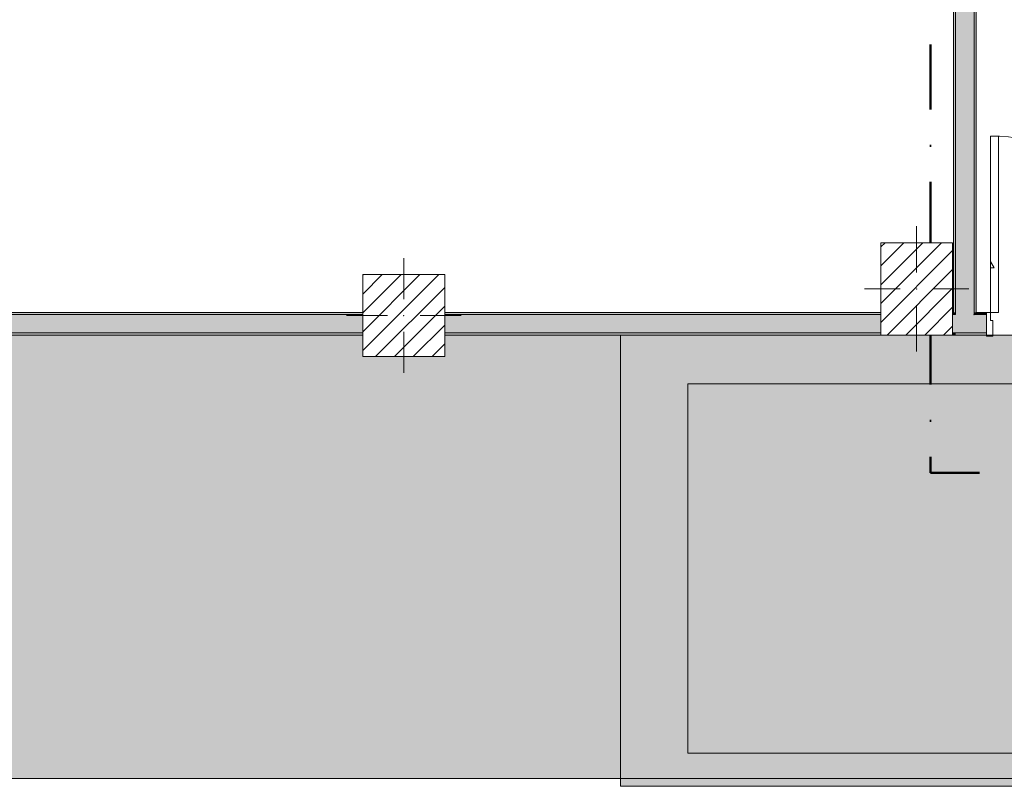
# Model space of a CAD drawing. Header units: millimetres. Extents: x -30280 to 19093, y -19284 to 4746.
# Tile 2 of 40: x -23430 to -18626, y -19284 to -15547. Entities that reach past the tile are written whole.
import ezdxf

# ---------------------------------------------------------------- set-up
doc = ezdxf.new("R2010")
doc.units = ezdxf.units.MM
doc.header["$MEASUREMENT"] = 0
doc.linetypes.add('Punto & Rayas', pattern=[670.277762, 317.5, -176.388889, 0, -176.388874])
doc.linetypes.add('Wipeout_Contour', pattern=[1000, 0, -1000])
for name, color, linetype, lineweight, true_color in [('01_2D_Ambit_Pluma_Nº__242', 7, 'Continuous', 50, 0xfb0013), ('07_CR_Cel Ras pladur_Pluma_Nº__102', 7, 'Continuous', 5, 0xcccccc), ('12_FAÇ_Façana_Pluma_Nº__102', 7, 'Continuous', 5, 0xcccccc), ('12_FAÇ_Façana_Pluma_Nº__176', 7, 'Continuous', 15, 0x93a0c6), ('14_PAV_Paviment existent_Pluma_Nº__197', 7, 'Continuous', 0, 0xffe68e), ('Demolido_08_Envans_Pluma_Nº__102', 7, 'Continuous', 5, 0xcccccc), ('Demolido_08_Envans_Pluma_Nº__176', 7, 'Continuous', 15, 0x93a0c6), ('Demolido_12_FAÇ_Façana_Pluma_Nº__102', 7, 'Continuous', 5, 0xcccccc), ('Demolido_12_FAÇ_Façana_Pluma_Nº__176', 7, 'Continuous', 15, 0x93a0c6), ('Demolido_Puertas Archicad_Pluma_Nº__23', 7, 'Continuous', 5, 0xa4a4a6), ('Demolido_Puertas Archicad_Pluma_Nº__3', 7, 'Continuous', 5, 0xa4a4a4)]:
    doc.layers.add(name, color=color, linetype=linetype, lineweight=lineweight, true_color=true_color)
for name, color, linetype in [('07_CR_Cel Ras pladur', 7, 'Continuous'), ('10_ESTR_Pilars', 7, 'Continuous'), ('12_FAÇ_Façana', 7, 'Continuous'), ('14_PAV_Paviment existent', 7, 'Continuous'), ('Demolido_08_Envans', 7, 'Continuous'), ('Demolido_12_FAÇ_Façana', 7, 'Continuous'), ('Demolido_Puertas Archicad', 7, 'Continuous')]:
    doc.layers.add(name, color=color, linetype=linetype)
for name, color, linetype, lineweight in [('08_Envans_Pluma_Nº__7', 7, 'Continuous', 5), ('10_ESTR_Pilars_Pluma_Nº__20', 1, 'Continuous', 5), ('10_ESTR_Pilars_Pluma_Nº__28', 7, 'Continuous', 20), ('10_ESTR_Pilars_Pluma_Nº__42', 8, 'Continuous', 25), ('12_FAÇ_Façana_Pluma_Nº__7', 7, 'Continuous', 5), ('14_PAV_Paviment existent_Pluma_Nº__89', 7, 'Continuous', 5), ('Demolido_08_Envans_Pluma_Nº__7', 7, 'Continuous', 5), ('Demolido_12_FAÇ_Façana_Pluma_Nº__7', 7, 'Continuous', 5), ('Demolido_Puertas Archicad_Pluma_Nº__7', 7, 'Continuous', 5)]:
    doc.layers.add(name, color=color, linetype=linetype, lineweight=lineweight)
pattern_1 = [(45, (0, 0), (-45.96194, 45.96194), [])]

# ---------------------------------------------------------------- blocks, each defined once
blk = doc.blocks.new('Forjado_2_1', base_point=(6678.9, -19246.6))
at = {"layer": '14_PAV_Paviment existent_Pluma_Nº__197', "linetype": 'Continuous', "lineweight": 0, "true_color": 0x3f3923}
blk.add_hatch(color=39, dxfattribs=at).paths.add_polyline_path([(6678.9, -19246.6), (6678.9, -17084), (-28038.7, -17084), (-28050.8, -19246.6)])
at = {"layer": '14_PAV_Paviment existent_Pluma_Nº__89', "color": 7, "linetype": 'Continuous', "lineweight": 5, "flags": 128}
blk.add_lwpolyline([(6678.9, -19246.6), (-28050.8, -19246.6), (-28038.7, -17084), (6678.9, -17084)], close=True, dxfattribs=at)
blk = doc.blocks.new('Forjado_3_1', base_point=(-20499.3, -19284))
at = {"layer": '07_CR_Cel Ras pladur', "linetype": 'Continuous', "lineweight": 0, "true_color": 0x3f3f3f}
h = blk.add_hatch(color=250, dxfattribs=at)
h.paths.add_polyline_path([(-20499.3, -19284), (12128.9, -19284), (12128.9, -17084), (-20499.3, -17084)])
h.paths.add_polyline_path([(11630.3, -17322), (11630.3, -19122), (-20169.7, -19122), (-20169.7, -17322)], flags=0)
at = {"layer": '07_CR_Cel Ras pladur_Pluma_Nº__102', "color": 254, "linetype": 'Continuous', "lineweight": 5, "true_color": 0xcccccc, "flags": 128}
for points in [[(-20499.3, -19284), (12128.9, -19284), (12128.9, -17084), (-20499.3, -17084)], [(11630.3, -17322), (-20169.7, -17322), (-20169.7, -19122), (11630.3, -19122)]]:
    blk.add_lwpolyline(points, close=True, dxfattribs=at)
blk = doc.blocks.new('Muro_38_1', base_point=(-27275.1, -17084))
at = {"layer": '12_FAÇ_Façana_Pluma_Nº__102', "linetype": 'Continuous', "lineweight": 0, "true_color": 0xe5e5e5}
for points in [[(-23596.4, -17074), (-21756.1, -17074), (-21756.1, -16984), (-23596.4, -16984)], [(-21356.1, -17074), (-19228.6, -17074), (-19228.6, -16984), (-21356.1, -16984)]]:
    blk.add_hatch(color=254, dxfattribs=at).paths.add_polyline_path(points)
at = {"layer": '12_FAÇ_Façana_Pluma_Nº__176', "linetype": 'Continuous', "lineweight": 0, "true_color": 0x495063}
for points in [[(-21756.1, -16974), (-23596.4, -16974), (-23596.4, -16984), (-21756.1, -16984)], [(-21356.1, -16984), (-19228.6, -16984), (-19228.6, -16974), (-21356.1, -16974)], [(-23596.4, -17074), (-23596.4, -17084), (-21756.1, -17084), (-21756.1, -17074)], [(-21356.1, -17084), (-19228.6, -17084), (-19228.6, -17074), (-21356.1, -17074)]]:
    blk.add_hatch(color=251, dxfattribs=at).paths.add_polyline_path(points)
at = {"layer": '12_FAÇ_Façana_Pluma_Nº__7', "color": 7, "linetype": 'Continuous', "lineweight": 5}
for p, q in [((-21756.1, -16984), (-23596.4, -16984)), ((-19228.6, -16984), (-21356.1, -16984)), ((-23596.4, -17074), (-21756.1, -17074)), ((-21356.1, -17074), (-19228.6, -17074))]:
    blk.add_line(p, q, dxfattribs=at)
at = {"layer": '12_FAÇ_Façana_Pluma_Nº__7', "color": 7, "linetype": 'Continuous', "lineweight": 5, "flags": 128}
for points in [[(-21756.1, -16974), (-23596.4, -16974)], [(-19228.6, -16974), (-21356.1, -16974)], [(-23596.4, -17084), (-21756.1, -17084)], [(-21356.1, -17084), (-19228.6, -17084)]]:
    blk.add_lwpolyline(points, dxfattribs=at)
blk = doc.blocks.new('Muro_42_1', base_point=(-18763.6, -17084))
at = {"layer": '12_FAÇ_Façana_Pluma_Nº__102', "linetype": 'Continuous', "lineweight": 0, "true_color": 0xe5e5e5}
for points in [[(-18863.6, -15254), (-18773.6, -15164), (-18863.6, -15164)], [(-18863.6, -15254), (-18773.6, -15254), (-18773.6, -15164)], [(-18863.6, -15254), (-18863.6, -16984), (-18773.6, -16984), (-18773.6, -15254)], [(-18773.6, -16984), (-18863.6, -17074), (-18773.6, -17074)], [(-18773.6, -16984), (-18863.6, -16984), (-18863.6, -17074)]]:
    blk.add_hatch(color=254, dxfattribs=at).paths.add_polyline_path(points)
at = {"layer": '12_FAÇ_Façana_Pluma_Nº__176', "linetype": 'Continuous', "lineweight": 0, "true_color": 0x495063}
for points in [[(-18773.6, -15164), (-18763.6, -15154), (-18773.6, -15154)], [(-18773.6, -15164), (-18763.6, -15164), (-18763.6, -15154)], [(-18773.6, -15164), (-18773.6, -16974), (-18763.6, -16974), (-18763.6, -15164)], [(-18873.6, -15264), (-18863.6, -15254), (-18873.6, -15254)], [(-18873.6, -15264), (-18863.6, -15264), (-18863.6, -15254)], [(-18873.6, -15264), (-18873.6, -16974), (-18863.6, -16974), (-18863.6, -15264)], [(-18873.6, -16974), (-18873.6, -16984), (-18863.6, -16984), (-18863.6, -16974)], [(-18763.6, -16974), (-18773.6, -16984), (-18763.6, -16984)], [(-18763.6, -16974), (-18773.6, -16974), (-18773.6, -16984)], [(-18863.6, -17074), (-18873.6, -17084), (-18863.6, -17084)], [(-18863.6, -17074), (-18873.6, -17074), (-18873.6, -17084)]]:
    blk.add_hatch(color=251, dxfattribs=at).paths.add_polyline_path(points)
at = {"layer": '08_Envans_Pluma_Nº__7', "color": 7, "linetype": 'Continuous', "lineweight": 5, "flags": 128}
blk.add_lwpolyline([(-18873.6, -17084), (-18863.6, -17084)], dxfattribs=at)
at = {"layer": '12_FAÇ_Façana_Pluma_Nº__7', "color": 7, "linetype": 'Continuous', "lineweight": 5}
for p, q in [((-18773.6, -15164), (-18863.6, -15164)), ((-18773.6, -15254), (-18773.6, -15164)), ((-18863.6, -15254), (-18873.6, -15254)), ((-18863.6, -15254), (-18863.6, -16984)), ((-18773.6, -16984), (-18773.6, -15254))]:
    blk.add_line(p, q, dxfattribs=at)
at = {"layer": '12_FAÇ_Façana_Pluma_Nº__7', "color": 7, "linetype": 'Continuous', "lineweight": 5, "flags": 128}
for points in [[(-18763.6, -15154), (-18773.6, -15154)], [(-18763.6, -16974), (-18763.6, -15154)], [(-18873.6, -15264), (-18873.6, -16974)]]:
    blk.add_lwpolyline(points, dxfattribs=at)
at = {"layer": '12_FAÇ_Façana_Pluma_Nº__7', "color": 7, "linetype": 'Continuous', "lineweight": 5}
blk.add_point((-18773.6, -16984), dxfattribs=at)
at = {"layer": 'Demolido_08_Envans_Pluma_Nº__7', "color": 7, "linetype": 'Continuous', "lineweight": 5}
for p, q in [((-18773.6, -16984), (-18763.6, -16984)), ((-18863.6, -17074), (-18773.6, -17074))]:
    blk.add_line(p, q, dxfattribs=at)
at = {"layer": 'Demolido_12_FAÇ_Façana_Pluma_Nº__7', "color": 7, "linetype": 'Continuous', "lineweight": 5}
for p, q in [((-18863.6, -16984), (-18873.6, -16984)), ((-18873.6, -17074), (-18863.6, -17074))]:
    blk.add_line(p, q, dxfattribs=at)
blk = doc.blocks.new('Puerta Entrada 27')
at = {"layer": 'Demolido_Puertas Archicad', "linetype": 'Continuous', "lineweight": 0, "true_color": 0xffffff}
h = blk.add_hatch(dxfattribs=at)
h.set_pattern_fill('Hormigón_en_Masa_0001', style=0, pattern_type=2)
h.set_pattern_definition([(0, (0, 0), (0, 779.4), [48.75, -401.25]), (0, (225, 389.7), (0, 779.4), [48.75, -401.25]), (60, (0, 0), (-675, 389.7), [48.75, -401.25]), (60, (450, 0), (-675, 389.7), [48.75, -401.25]), (120, (48.75, 0), (675, 389.7), [48.75, -401.25]), (120, (498.75, 0), (675, 389.7), [48.75, -401.25]), (0, (0, 75), (0, 150), [0, -150, 0, -225]), (45, (75, 75), (-106.066, 106.066), [0, -112.5, 0, -187.5])])
h.paths.add_polyline_path([(430, 860), (390, 860), (390, 0), (430, 0)])
at = {"layer": 'Demolido_Puertas Archicad_Pluma_Nº__23', "color": 253, "linetype": 'Continuous', "lineweight": 5, "true_color": 0xa4a4a6}
for p, q in [((-430, 0), (-450, 0)), ((-450, 0), (-450, -115)), ((-430, -40), (-430, 0)), ((450, 0), (430, 0)), ((430, 0), (430, -40)), ((450, -115), (450, 0)), ((-418, -40), (-430, -40)), ((-418, -115), (-418, -40)), ((430, -40), (418, -40)), ((418, -40), (418, -115)), ((-450, -115), (-418, -115)), ((418, -115), (450, -115))]:
    blk.add_line(p, q, dxfattribs=at)
at = {"layer": 'Demolido_Puertas Archicad_Pluma_Nº__3', "color": 253, "linetype": 'Continuous', "lineweight": 5, "true_color": 0xa4a4a4}
for p, q in [((390, 0), (390, 860)), ((390, 860), (430, 860)), ((430, 860), (430, 0)), ((430, 0), (390, 0))]:
    blk.add_line(p, q, dxfattribs=at)
blk.add_arc((430, 0), 860, 90, 180, dxfattribs=at)
at = {"layer": 'Demolido_Puertas Archicad_Pluma_Nº__7', "color": 7, "linetype": 'Continuous', "lineweight": 5}
for p, q in [((-450, 0), (-450, -10)), ((-450, 0), (-450, -10)), ((450, 0), (450, -10)), ((450, 0), (450, -10)), ((-450, -10), (-450, -100)), ((-450, -10), (-450, -100)), ((450, -10), (450, -100)), ((450, -10), (450, -100)), ((-450, -100), (-450, -110)), ((-450, -100), (-450, -110)), ((450, -100), (450, -110)), ((450, -100), (450, -110))]:
    blk.add_line(p, q, dxfattribs=at)
blk = doc.blocks.new('Muro_109_1', base_point=(-18763.6, -17084))
at = {"layer": 'Demolido_08_Envans_Pluma_Nº__102', "linetype": 'Continuous', "lineweight": 0, "true_color": 0xe5e5e5}
blk.add_hatch(color=254, dxfattribs=at).paths.add_polyline_path([(-18773.6, -16984), (-18773.6, -17074), (-18713.6, -17074), (-18713.6, -16984)])
at = {"layer": 'Demolido_08_Envans_Pluma_Nº__176', "linetype": 'Continuous', "lineweight": 0, "true_color": 0x495063}
for points in [[(-18713.6, -16974), (-18763.6, -16974), (-18763.6, -16984), (-18713.6, -16984)], [(-18863.6, -17084), (-18713.6, -17084), (-18713.6, -17074), (-18863.6, -17074)]]:
    blk.add_hatch(color=251, dxfattribs=at).paths.add_polyline_path(points)
at = {"layer": 'Demolido_08_Envans_Pluma_Nº__7', "color": 7, "linetype": 'Continuous', "lineweight": 5}
for p, q in [((-18773.6, -16984), (-18763.6, -16984)), ((-18713.6, -16984), (-18763.6, -16984)), ((-18713.6, -16974), (-18713.6, -16984)), ((-18713.6, -16984), (-18713.6, -17074)), ((-18863.6, -17074), (-18773.6, -17074)), ((-18773.6, -17074), (-18713.6, -17074)), ((-18713.6, -17074), (-18713.6, -17084))]:
    blk.add_line(p, q, dxfattribs=at)
at = {"layer": 'Demolido_08_Envans_Pluma_Nº__7', "color": 7, "linetype": 'Continuous', "lineweight": 5, "flags": 128}
for points in [[(-18713.6, -16974), (-18763.6, -16974)], [(-18863.6, -17084), (-18713.6, -17084)]]:
    blk.add_lwpolyline(points, dxfattribs=at)
at = {"layer": 'Demolido_Puertas Archicad', "color": 253, "linetype": 'Continuous', "lineweight": 5, "true_color": 0xa4a4a6, "xscale": -1, "zscale": 1000}
blk.add_blockref('Puerta Entrada 27', (-18263.6, -16974), dxfattribs=at)
blk = doc.blocks.new('Muro_111_1', base_point=(-19228.6, -17084))
at = {"layer": 'Demolido_12_FAÇ_Façana_Pluma_Nº__102', "linetype": 'Continuous', "lineweight": 0, "true_color": 0xe5e5e5}
for points in [[(-18873.6, -16984), (-18878.6, -16984), (-18878.6, -17074), (-18873.6, -17074)], [(-18873.6, -16984), (-18873.6, -17074), (-18863.6, -17074), (-18863.6, -16984)]]:
    blk.add_hatch(color=254, dxfattribs=at).paths.add_polyline_path(points)
at = {"layer": 'Demolido_12_FAÇ_Façana_Pluma_Nº__176', "linetype": 'Continuous', "lineweight": 0, "true_color": 0x495063}
for points in [[(-18873.6, -16974), (-18878.6, -16974), (-18878.6, -16984), (-18873.6, -16984)], [(-18873.6, -17074), (-18878.6, -17074), (-18878.6, -17084), (-18873.6, -17084)]]:
    blk.add_hatch(color=251, dxfattribs=at).paths.add_polyline_path(points)
at = {"layer": 'Demolido_12_FAÇ_Façana_Pluma_Nº__7', "color": 7, "linetype": 'Continuous', "lineweight": 5}
for p, q in [((-18873.6, -16984), (-18878.6, -16984)), ((-18863.6, -16984), (-18873.6, -16984)), ((-18878.6, -17074), (-18873.6, -17074)), ((-18873.6, -17074), (-18863.6, -17074))]:
    blk.add_line(p, q, dxfattribs=at)
at = {"layer": 'Demolido_12_FAÇ_Façana_Pluma_Nº__7', "color": 7, "linetype": 'Continuous', "lineweight": 5, "flags": 128}
for points in [[(-18873.6, -16974), (-18878.6, -16974)], [(-18878.6, -17084), (-18873.6, -17084)]]:
    blk.add_lwpolyline(points, dxfattribs=at)
blk = doc.blocks.new('Pilar_22_1', base_point=(-19053.6, -16859))
at = {"color": 254, "linetype": 'Wipeout_Contour', "lineweight": 0, "ltscale": 101768.892375}
blk.add_wipeout([(-19228.6, -17084), (-18878.6, -17084), (-18878.6, -16634), (-19228.6, -16634)], dxfattribs=at).dxf.layer = '10_ESTR_Pilars'
at = {"layer": '10_ESTR_Pilars_Pluma_Nº__42', "linetype": 'Continuous', "lineweight": 25}
h = blk.add_hatch(dxfattribs=at)
h.set_pattern_fill('00_GCT_trama_45º_e1_400__05', color=8, style=0, pattern_type=2)
h.set_pattern_definition(pattern_1)
h.paths.add_polyline_path([(-19228.6, -17084), (-18878.6, -17084), (-18878.6, -16634), (-19228.6, -16634)])
at = {"layer": '10_ESTR_Pilars_Pluma_Nº__20', "color": 1, "linetype": 'Continuous', "lineweight": 5}
for p, q in [((-19053.6, -16779), (-19053.6, -16554)), ((-19133.6, -16859), (-19308.6, -16859)), ((-18973.6, -16859), (-18798.6, -16859)), ((-19053.6, -16939), (-19053.6, -17164))]:
    blk.add_line(p, q, dxfattribs=at)
blk.add_point((-19053.6, -16859), dxfattribs=at)
at = {"layer": '10_ESTR_Pilars_Pluma_Nº__28', "color": 7, "linetype": 'Continuous', "lineweight": 20, "flags": 128}
blk.add_lwpolyline([(-19228.6, -17084), (-18878.6, -17084), (-18878.6, -16634), (-19228.6, -16634)], close=True, dxfattribs=at)
blk = doc.blocks.new('Pilar_37_1', base_point=(-21556.1, -16989))
at = {"color": 254, "linetype": 'Wipeout_Contour', "lineweight": 0, "ltscale": 109787.494916}
blk.add_wipeout([(-21756.1, -17189), (-21356.1, -17189), (-21356.1, -16789), (-21756.1, -16789)], dxfattribs=at).dxf.layer = '10_ESTR_Pilars'
at = {"layer": '10_ESTR_Pilars_Pluma_Nº__42', "linetype": 'Continuous', "lineweight": 25}
h = blk.add_hatch(dxfattribs=at)
h.set_pattern_fill('00_GCT_trama_45º_e1_400__05', color=8, style=0, pattern_type=2)
h.set_pattern_definition(pattern_1)
h.paths.add_polyline_path([(-21756.1, -17189), (-21356.1, -17189), (-21356.1, -16789), (-21756.1, -16789)])
at = {"layer": '10_ESTR_Pilars_Pluma_Nº__20', "color": 1, "linetype": 'Continuous', "lineweight": 5}
for p, q in [((-21556.1, -16909), (-21556.1, -16709)), ((-21636.1, -16989), (-21836.1, -16989)), ((-21476.1, -16989), (-21276.1, -16989)), ((-21556.1, -17069), (-21556.1, -17269))]:
    blk.add_line(p, q, dxfattribs=at)
blk.add_point((-21556.1, -16989), dxfattribs=at)
at = {"layer": '10_ESTR_Pilars_Pluma_Nº__28', "color": 7, "linetype": 'Continuous', "lineweight": 20, "flags": 128}
blk.add_lwpolyline([(-21756.1, -17189), (-21356.1, -17189), (-21356.1, -16789), (-21756.1, -16789)], close=True, dxfattribs=at)

msp = doc.modelspace()

# ---------------------------------------------------------------- linework, layer by layer
at = {"layer": '01_2D_Ambit_Pluma_Nº__242', "color": 1, "linetype": 'Punto & Rayas', "lineweight": 50, "true_color": 0xfb0013, "flags": 128}
msp.add_lwpolyline([(-28416.579, -2249.593), (-28416.579, 4745.928), (7590.116, 4745.928), (7590.116, -1864.54), (6642.921, -1864.54), (6642.921, -11392.724), (6642.921, -17756.595), (-18985.875, -17756.595), (-18985.875, -11834.879), (-2447.904, -11834.879), (-2447.904, -2249.593)], close=True, dxfattribs=at)

# ---------------------------------------------------------------- block references
at = {"layer": '07_CR_Cel Ras pladur', "color": 254, "linetype": 'Continuous', "lineweight": 5, "true_color": 0xcccccc}
msp.add_blockref('Forjado_3_1', (-20499.332, -19283.976), dxfattribs=at)
at = {"layer": '12_FAÇ_Façana', "color": 7, "lineweight": 20}
for name, p in [('Muro_42_1', (-18763.609, -17083.976)), ('Muro_38_1', (-27275.15, -17083.976))]:
    msp.add_blockref(name, p, dxfattribs=at)
at = {"layer": '14_PAV_Paviment existent', "color": 7, "linetype": 'Continuous', "lineweight": 5}
msp.add_blockref('Forjado_2_1', (6678.891, -19246.576), dxfattribs=at)
at = {"layer": 'Demolido_08_Envans', "color": 7, "lineweight": 20}
msp.add_blockref('Muro_109_1', (-18763.609, -17083.976), dxfattribs=at)
at = {"layer": 'Demolido_12_FAÇ_Façana', "color": 7, "lineweight": 20}
msp.add_blockref('Muro_111_1', (-19228.609, -17083.976), dxfattribs=at)

# ---------------------------------------------------------------- next in the draw order: block references
at = {"layer": '10_ESTR_Pilars', "color": 7, "lineweight": 20}
for name, p in [('Pilar_22_1', (-19053.608, -16858.976)), ('Pilar_37_1', (-21556.108, -16988.975))]:
    msp.add_blockref(name, p, dxfattribs=at)

doc.saveas('drawing.dxf')
